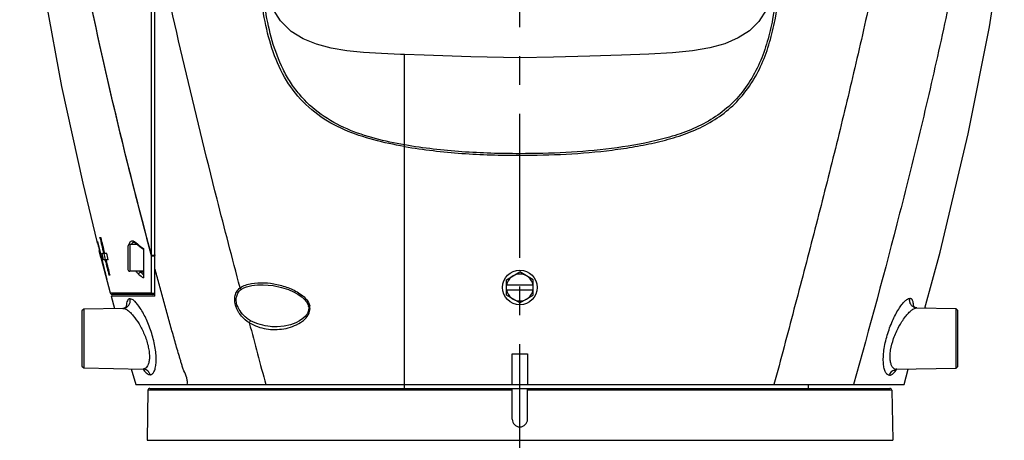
# Model space of a CAD drawing. Header units: millimetres. Extents: x 7426 to 8300, y 123 to 421.
# Tile 11 of 197: x 7938.26 to 7951.08, y 237.42 to 242.9. Entities that reach past the tile are written whole.
import ezdxf

# ---------------------------------------------------------------- set-up
doc = ezdxf.new("R2010")
doc.units = ezdxf.units.MM
doc.linetypes.add('CENTER', pattern=[0.6, 0.375, -0.075, 0.075, -0.075])
doc.layers.add('中心线', color=7, linetype='CENTER')
doc.layers.add('外形图', color=7, linetype='Continuous')

msp = doc.modelspace()

# ---------------------------------------------------------------- linework, layer by layer
at = {"layer": '中心线', "linetype": 'CENTER', "ltscale": 5}
msp.add_line((7944.7717, 224.799), (7944.7717, 282.0941), dxfattribs=at)
at = {"layer": '外形图', "color": 7, "linetype": 'Continuous'}
for p, q in [((7940.0215, 239.297), (7940.0215, 251.6101)), ((7941.6556, 242.8821), (7941.5454, 243.0615)), ((7943.2715, 238.1465), (7943.2715, 242.4434)), ((7943.2715, 238.097), (7943.2715, 242.4433)), ((7943.2715, 241.2462), (7943.2672, 241.2471)), ((7943.2715, 241.2462), (7943.2672, 241.247)), ((7943.2745, 241.2678), (7943.2715, 241.2682)), ((7943.2745, 241.2677), (7943.2715, 241.2682)), ((7939.2665, 240.0094), (7939.2664, 240.0094)), ((7939.2664, 240.0094), (7939.2681, 240.0029)), ((7939.271, 240.0115), (7939.2726, 240.0045)), ((7939.2711, 240.0115), (7939.2743, 240.0115)), ((7939.3063, 240.0625), (7939.3171, 240.0625)), ((7939.3068, 240.0601), (7939.3063, 240.0625)), ((7939.2981, 239.887), (7939.3046, 239.8869)), ((7939.3196, 239.8015), (7939.2981, 239.887)), ((7939.6715, 239.947), (7939.6715, 239.647)), ((7939.7935, 239.972), (7939.6965, 239.972)), ((7939.6965, 239.972), (7939.6965, 239.622)), ((7939.7733, 239.989), (7939.7734, 239.9889)), ((7939.8461, 239.929), (7939.8715, 239.9089)), ((7939.8715, 239.917), (7939.8715, 239.5372)), ((7939.3044, 239.8729), (7939.3079, 239.8731)), ((7939.3193, 239.8015), (7939.4394, 239.3404)), ((7939.3329, 239.8601), (7939.3537, 239.8601)), ((7939.3346, 239.8529), (7939.3329, 239.8601)), ((7939.3537, 239.8601), (7939.3644, 239.8599)), ((7939.3743, 239.7733), (7939.3537, 239.7733)), ((7939.3609, 239.8525), (7939.3592, 239.8596)), ((7939.3644, 239.8601), (7939.3935, 239.8601)), ((7939.3743, 239.7733), (7939.385, 239.7735)), ((7939.3765, 239.7643), (7939.3743, 239.7733)), ((7939.414, 239.7733), (7939.385, 239.7733)), ((7939.385, 239.7733), (7939.3865, 239.7667)), ((7939.9746, 239.8276), (7939.9743, 239.3407)), ((7939.9749, 239.829), (7939.9746, 239.8276)), ((7939.9757, 239.8321), (7939.9749, 239.829)), ((7939.3966, 239.5178), (7939.394, 239.5178)), ((7939.4336, 239.5709), (7939.4231, 239.5709)), ((7939.8715, 239.622), (7939.6965, 239.622)), ((7939.8715, 239.6119), (7939.8348, 239.6108)), ((7944.5965, 239.5131), (7944.7715, 239.6141)), ((7944.5965, 239.311), (7944.5965, 239.5131)), ((7944.9465, 239.5131), (7944.7715, 239.6141)), ((7944.9465, 239.311), (7944.9465, 239.5131)), ((7944.9465, 239.442), (7944.5965, 239.442)), ((7944.5965, 239.382), (7944.9465, 239.382)), ((7939.4393, 239.3406), (7939.9743, 239.3407)), ((7940.0215, 239.297), (7939.451, 239.297)), ((7939.451, 239.297), (7939.4944, 239.1378)), ((7939.9965, 239.322), (7939.4635, 239.322)), ((7939.5328, 239.3412), (7939.9743, 239.3407)), ((7944.7715, 239.21), (7944.5965, 239.311)), ((7944.7715, 239.21), (7944.9465, 239.311)), ((7939.096, 239.1309), (7939.0715, 239.1059)), ((7939.606, 239.1398), (7939.096, 239.1309)), ((7939.096, 239.1309), (7939.096, 238.3632)), ((7939.606, 239.1398), (7939.6072, 239.1398)), ((7949.9385, 239.1459), (7949.9374, 239.1459)), ((7949.9385, 239.1459), (7950.4465, 239.137)), ((7950.4465, 239.137), (7950.4715, 239.1116)), ((7950.4465, 239.137), (7950.4465, 238.3571)), ((7950.4715, 238.3825), (7950.4715, 239.1116)), ((7939.0715, 239.1059), (7939.0715, 238.3882)), ((7944.6715, 238.547), (7944.8719, 238.547)), ((7944.6715, 238.147), (7944.6715, 238.547)), ((7944.8715, 238.547), (7944.8715, 238.147)), ((7939.0715, 238.3882), (7939.096, 238.3632)), ((7939.096, 238.3632), (7939.8674, 238.3497)), ((7939.7131, 238.3524), (7939.7717, 238.1465)), ((7950.4465, 238.3571), (7949.6732, 238.3436)), ((7949.7713, 238.147), (7949.8257, 238.3462)), ((7950.4715, 238.3825), (7950.4465, 238.3571)), ((7939.7718, 238.1465), (7943.2715, 238.1465)), ((7939.9556, 238.097), (7949.5873, 238.097)), ((7943.2715, 238.147), (7949.7713, 238.1471)), ((7944.6715, 237.697), (7944.6715, 238.097)), ((7944.8715, 237.697), (7944.8715, 238.097)), ((7948.5215, 238.147), (7948.5215, 238.097)), ((7939.9306, 238.0725), (7939.9193, 237.4216)), ((7944.6715, 238.0725), (7939.9306, 238.0725)), ((7949.6123, 238.0725), (7944.8714, 238.0725)), ((7949.6123, 238.0725), (7949.6237, 237.4216)), ((7939.9193, 237.4216), (7949.6237, 237.4216))]:
    msp.add_line(p, q, dxfattribs=at)
for points in [[(7938.2621, 246.1761), (7938.3039, 245.5684), (7938.4385, 244.2635), (7938.6031, 243.1407), (7938.8074, 242.0301), (7939.0821, 240.7688), (7939.2663, 240.0094)], [(7950.0433, 239.144), (7950.2421, 239.8729), (7950.6062, 241.4127), (7950.8822, 242.8045), (7951.0762, 244.0468)], [(7947.9828, 243.0314), (7947.8804, 242.8735), (7947.759, 242.7536), (7947.6146, 242.6599), (7947.4411, 242.586), (7947.242, 242.5315), (7947.0167, 242.4933), (7946.7562, 242.4675), (7946.4507, 242.4502), (7946.0946, 242.4376), (7945.6826, 242.4241), (7945.2092, 242.4082), (7944.7715, 242.4034)], [(7943.2715, 242.4433), (7943.2197, 242.4452), (7942.9708, 242.456), (7942.736, 242.4715), (7942.5175, 242.4945), (7942.3149, 242.5285), (7942.1267, 242.5777), (7941.9531, 242.6472), (7941.7948, 242.7451), (7941.6556, 242.8821)], [(7944.7715, 242.4034), (7944.1338, 242.414), (7943.5265, 242.4352), (7943.2715, 242.4433)], [(7939.751, 240.0013), (7939.752, 240.0011), (7939.7618, 239.9972), (7939.7733, 239.989)], [(7939.7734, 239.9889), (7939.803, 239.9641), (7939.8461, 239.929)], [(7941.4301, 239.4481), (7941.5594, 239.4367), (7941.6701, 239.413), (7941.7597, 239.3838), (7941.8263, 239.355), (7941.8804, 239.3255), (7941.9271, 239.2936), (7941.9656, 239.2597), (7941.9958, 239.2231), (7942.016, 239.1838), (7942.0211, 239.1658)], [(7939.4393, 239.3406), (7939.4532, 239.3409), (7939.5328, 239.3412)], [(7939.4393, 239.3406), (7939.443, 239.3327), (7939.4519, 239.3249), (7939.4635, 239.322)], [(7939.4942, 239.1387), (7939.4926, 239.1381), (7939.4857, 239.1377)], [(7939.6572, 239.1643), (7939.6587, 239.1694), (7939.6524, 239.1605), (7939.6243, 239.1428), (7939.6072, 239.1398)], [(7942.0211, 239.1658), (7942.023, 239.1534), (7942.021, 239.1136), (7942.0061, 239.0747), (7941.9807, 239.0389), (7941.9465, 239.0064), (7941.9045, 238.9771), (7941.8548, 238.9512), (7941.7882, 238.9264), (7941.7053, 238.9074), (7941.6111, 238.8992)], [(7949.9374, 239.1459), (7949.921, 239.1486), (7949.896, 239.1627), (7949.8872, 239.1734)], [(7950.0593, 239.1438), (7950.055, 239.144), (7950.0441, 239.147)], [(7939.8673, 238.3497), (7939.883, 238.3469), (7939.8851, 238.3462)], [(7949.6717, 238.3561), (7949.6574, 238.3409), (7949.6604, 238.3415), (7949.6732, 238.3436)]]:
    msp.add_lwpolyline(points, dxfattribs=at)
msp.add_circle((7944.7715, 239.412), 0.225, dxfattribs=at)
for centre, radius, start, end in [((7980.2791, 249.8892), 42.1778, 193.54422, 193.73751), ((7987.072, 251.1469), 49.035, 193.06756, 193.30763), ((7987.4028, 251.1971), 49.358, 193.0375, 193.27882), ((7934.6652, 238.953), 4.7259, 12.67254, 12.85525), ((7939.6965, 239.947), 0.025, 90, 180), ((7941.9306, 242.5613), 3.3514, 229.78859, 230.01321), ((7941.9967, 242.6402), 3.4543, 230.01471, 230.5309), ((7942.1488, 242.8263), 3.6946, 230.54465, 231.94767), ((7976.3079, 249.0181), 38.1168, 193.88204, 194.43254), ((7976.9256, 249.0776), 38.7275, 193.74936, 194.29119), ((7989.3894, 251.7097), 51.4197, 193.4332, 193.6549), ((7990.2111, 251.87), 52.2458, 193.39479, 193.61568), ((7939.6965, 239.647), 0.025, 180, 270), ((7941.5333, 241.7146), 2.7403, 231.11437, 232.67582), ((7941.5128, 241.691), 2.6727, 231.11025, 231.44298), ((7941.549, 241.7366), 2.7309, 231.44418, 232.10017), ((7944.7715, 239.412), 0.175, 9.87089, 170.12911), ((7944.7715, 239.412), 0.175, 189.87089, 350.12911), ((7939.9965, 239.347), 0.025, 270, 359.99978), ((7940.0648, 239.142), 0.4171, 176.5037, 177.46239), ((7942.491, 235.0125), 4.3874, 108.5493, 108.81508), ((7941.8758, 239.1344), 0.1651, 12.13966, 13.0594), ((7941.8967, 239.1387), 0.1437, 11.32636, 12.23185), ((8216.9403, 312.0519), 285.2171, 194.850643, 195.017829), ((7939.8685, 238.4059), 0.0562, 268.96375, 277.82092), ((7939.8658, 238.258), 0.0918, 78.22744, 88.99064), ((7940.2253, 238.5853), 0.4281, 213.60258, 213.76913), ((7940.2015, 238.5692), 0.3994, 213.75456, 215.18151), ((7939.8656, 238.2571), 0.0927, 69.24799, 78.19249), ((7949.6728, 238.4004), 0.0568, 264.48052, 271.00119), ((7940.1699, 238.5471), 0.3609, 215.19035, 216.11413), ((7949.3436, 238.562), 0.3959, 324.19884, 326.23815), ((7939.9556, 238.072), 0.025, 90, 179), ((7949.5873, 238.072), 0.025, 1, 90), ((7944.7715, 237.697), 0.1, 180, 0)]:
    msp.add_arc(centre, radius, start, end, dxfattribs=at)
for points, knots in [([(7950.3717, 251.5962), (7950.3718, 251.5961), (7950.3715, 251.5954), (7950.3718, 251.5941), (7950.3716, 251.5918), (7950.3717, 251.587), (7950.3716, 251.5786), (7950.3716, 251.5659), (7950.3716, 251.5496), (7950.3716, 251.5296), (7950.3715, 251.506), (7950.3715, 251.4674), (7950.3714, 251.4103), (7950.3711, 251.3314), (7950.3705, 251.2388), (7950.3695, 251.133), (7950.368, 251.0141), (7950.3646, 250.8307), (7950.3577, 250.5722), (7950.345, 250.2295), (7950.3259, 249.8466), (7950.2995, 249.4289), (7950.2652, 248.9819), (7950.2226, 248.5119), (7950.1698, 248.0271), (7950.1145, 247.5344), (7950.0465, 247.0403), (7949.9723, 246.5457), (7949.8955, 246.0498), (7949.8137, 245.5534), (7949.7248, 245.057), (7949.6287, 244.5612), (7949.4934, 243.8999), (7949.3153, 243.0735), (7949.0886, 242.0835), (7948.8485, 241.0956), (7948.5975, 240.1104), (7948.3392, 239.128), (7948.1665, 238.4735), (7948.0786, 238.147)], [0, 0, 0, 0, 0.000034, 0.0001341, 0.0003002, 0.0005327, 0.0011967, 0.0021266, 0.003322, 0.0047827, 0.0065076, 0.0084953, 0.0132502, 0.019023, 0.0257901, 0.0335322, 0.0422297, 0.0518525, 0.0737404, 0.0989117, 0.1270379, 0.1577597, 0.1906513, 0.2253106, 0.2612168, 0.2975563, 0.3339832, 0.3705264, 0.407201, 0.4439754, 0.4808208, 0.517726, 0.5546918, 0.6287854, 0.7030237, 0.7773268, 0.8516315, 0.9258766, 1, 1, 1, 1]), ([(7938.5335, 247.1613), (7938.6635, 245.9273), (7939.0622, 243.4616), (7939.6506, 241.0373), (7939.9746, 239.8276)], [0, 0, 0, 0, 0.4977015, 1, 1, 1, 1]), ([(7939.9757, 239.8321), (7939.6534, 241.0419), (7939.2119, 242.8667), (7938.7675, 245.3203), (7938.6036, 246.551), (7938.5384, 247.1647)], [0, 0, 0, 0, 0.5022242, 0.7524313, 1, 1, 1, 1]), ([(7951.008, 247.1647), (7950.9681, 246.7873), (7950.8752, 246.0307), (7950.7014, 244.8968), (7950.4943, 243.7622), (7950.2569, 242.6302), (7949.9962, 241.5019), (7949.6242, 240.0049), (7949.3217, 238.8887), (7949.1132, 238.1471)], [0, 0, 0, 0, 0.1233867, 0.2478583, 0.3729642, 0.4983989, 0.6239641, 0.749491, 1, 1, 1, 1]), ([(7939.9757, 239.8321), (7939.9758, 240.0037), (7939.976, 240.3515), (7939.977, 240.8789), (7939.9781, 241.4173), (7939.9779, 241.9643), (7939.9782, 242.5177), (7939.9804, 243.2641), (7939.9806, 243.8259), (7939.9804, 244.2013)], [0, 0, 0, 0, 0.1178252, 0.2387561, 0.3621397, 0.4875008, 0.6143206, 0.7421825, 1, 1, 1, 1]), ([(7941.1296, 239.4074), (7941.0286, 239.7919), (7940.6302, 241.3294), (7940.2618, 242.8752), (7940.0215, 244.0414)], [0, 0, 0, 0, 0.2502978, 1, 1, 1, 1]), ([(7943.2672, 241.247), (7943.1341, 241.2705), (7942.8701, 241.3257), (7942.4855, 241.4511), (7942.1312, 241.6486), (7941.8366, 241.9312), (7941.6253, 242.2829), (7941.4924, 242.6721), (7941.4145, 243.0764), (7941.3883, 243.3499), (7941.3797, 243.4869)], [0, 0, 0, 0, 0.1247674, 0.2485941, 0.3719285, 0.4957461, 0.6207551, 0.7467886, 0.8733131, 1, 1, 1, 1]), ([(7948.1326, 243.4957), (7948.1201, 243.2974), (7948.0876, 243), (7947.9967, 242.6131), (7947.898, 242.3325), (7947.7588, 242.0707), (7947.5753, 241.8397), (7947.352, 241.6493), (7947.0987, 241.5032), (7946.8264, 241.3971), (7946.4484, 241.2946), (7945.9615, 241.2136), (7945.3689, 241.1624), (7944.9709, 241.1537), (7944.7715, 241.1537)], [0, 0, 0, 0, 0.1260871, 0.1890658, 0.2518524, 0.3143178, 0.3763111, 0.4379092, 0.4993757, 0.560936, 0.6228416, 0.7475669, 0.8734696, 1, 1, 1, 1]), ([(7944.7715, 241.1333), (7944.9726, 241.1342), (7945.3739, 241.1419), (7945.8733, 241.1847), (7946.2675, 241.243), (7946.5586, 241.3009), (7946.8439, 241.3784), (7947.1188, 241.4853), (7947.3749, 241.6322), (7947.6008, 241.8242), (7947.7867, 242.0571), (7947.9273, 242.3213), (7948.0274, 242.6043), (7948.1188, 242.9947), (7948.1517, 243.2946), (7948.1639, 243.4947)], [0, 0, 0, 0, 0.1264693, 0.2522994, 0.3148175, 0.3770018, 0.4388612, 0.500456, 0.5619778, 0.623663, 0.6857285, 0.7482026, 0.8109902, 0.8739517, 1, 1, 1, 1]), ([(7943.2715, 241.2682), (7943.1433, 241.2908), (7942.8892, 241.3443), (7942.5189, 241.4643), (7942.1764, 241.6507), (7941.9368, 241.8725), (7941.7827, 242.082), (7941.654, 242.3108), (7941.5393, 242.6212), (7941.4569, 243.0089), (7941.4273, 243.2718), (7941.4169, 243.4036)], [0, 0, 0, 0, 0.124792, 0.2486382, 0.3719074, 0.4955885, 0.5579951, 0.62069, 0.746725, 0.8732737, 1, 1, 1, 1]), ([(7943.2715, 241.2462), (7943.3945, 241.2258), (7943.6421, 241.19), (7944.0165, 241.1552), (7944.3934, 241.1365), (7944.6454, 241.1328), (7944.7715, 241.1333)], [0, 0, 0, 0, 0.2483694, 0.4980978, 0.7488183, 1, 1, 1, 1]), ([(7944.7715, 241.1537), (7944.52, 241.1537), (7944.019, 241.1679), (7943.5202, 241.2244), (7943.2745, 241.2677)], [0, 0, 0, 0, 0.5019716, 1, 1, 1, 1]), ([(7939.689, 239.9712), (7939.6906, 239.9796), (7939.6945, 239.9942), (7939.7052, 240.0121), (7939.7208, 240.0213), (7939.7322, 240.0204), (7939.7374, 240.019)], [0, 0, 0, 0, 0.3304316, 0.5828956, 0.7885256, 1, 1, 1, 1]), ([(7939.7374, 240.019), (7939.7398, 240.0183), (7939.7506, 240.0144), (7939.7601, 240.0077), (7939.7669, 240.0019)], [0, 0, 0, 0, 0.2185286, 1, 1, 1, 1]), ([(7939.276, 239.9898), (7939.2785, 239.9785), (7939.286, 239.9443), (7939.2934, 239.91), (7939.2981, 239.887)], [0, 0, 0, 0, 0.3305389, 1, 1, 1, 1]), ([(7939.7152, 239.9723), (7939.7183, 239.9806), (7939.7249, 239.9924), (7939.7395, 240.0005), (7939.747, 240.0014), (7939.7507, 240.0013)], [0, 0, 0, 0, 0.5461447, 0.7727179, 1, 1, 1, 1]), ([(7939.999, 239.8208), (7939.9966, 239.8206), (7939.9881, 239.8209), (7939.979, 239.8233), (7939.9746, 239.8276)], [0, 0, 0, 0, 0.2833698, 1, 1, 1, 1]), ([(7940.0215, 239.8351), (7940.0214, 239.8325), (7940.0178, 239.8281), (7940.0108, 239.8249), (7939.9999, 239.8224), (7939.9872, 239.8229), (7939.9778, 239.8266), (7939.9749, 239.829)], [0, 0, 0, 0, 0.1513575, 0.2806946, 0.4452581, 0.7821848, 1, 1, 1, 1]), ([(7939.9962, 239.8272), (7939.9942, 239.8272), (7939.9872, 239.8276), (7939.9799, 239.8293), (7939.9757, 239.8321)], [0, 0, 0, 0, 0.282915, 1, 1, 1, 1]), ([(7940.0215, 239.835), (7940.0215, 239.8353), (7940.0217, 239.8359), (7940.0209, 239.8358), (7940.0206, 239.8349), (7940.0195, 239.8337), (7940.0174, 239.8321), (7940.0143, 239.8305), (7940.0104, 239.829), (7940.0044, 239.8276), (7939.9995, 239.8272), (7939.9962, 239.8272)], [0, 0, 0, 0, 0.0292478, 0.0386417, 0.070837, 0.1167469, 0.2184943, 0.342874, 0.4886493, 0.6499996, 1, 1, 1, 1]), ([(7940.0215, 239.8351), (7940.0214, 239.8331), (7940.0202, 239.8288), (7940.0147, 239.8245), (7940.0075, 239.8217), (7940.002, 239.8209), (7939.999, 239.8208)], [0, 0, 0, 0, 0.2095631, 0.4301303, 0.6978565, 1, 1, 1, 1]), ([(7940.443, 238.1465), (7940.4457, 238.1601), (7940.4457, 238.1904), (7940.433, 238.252), (7940.4058, 238.3117), (7940.3822, 238.3731), (7940.3672, 238.4201), (7940.3537, 238.4677), (7940.3352, 238.5309), (7940.3116, 238.6097), (7940.2754, 238.7363), (7940.2304, 238.8946), (7940.1775, 239.0848), (7940.125, 239.2752), (7940.073, 239.4658), (7940.0386, 239.5929), (7940.0215, 239.6565)], [0, 0, 0, 0, 0.0264187, 0.0569257, 0.1196426, 0.1510461, 0.18254, 0.2139758, 0.2454131, 0.3083276, 0.3712041, 0.4969365, 0.622669, 0.7484195, 0.8741952, 1, 1, 1, 1]), ([(7939.813, 239.5815), (7939.81, 239.584), (7939.7967, 239.5958), (7939.7856, 239.6099), (7939.7778, 239.6213)], [0, 0, 0, 0, 0.2204727, 1, 1, 1, 1]), ([(7939.813, 239.5816), (7939.8124, 239.588), (7939.8166, 239.6016), (7939.8284, 239.6095), (7939.8348, 239.6108)], [0, 0, 0, 0, 0.4982681, 1, 1, 1, 1]), ([(7941.076, 239.1655), (7941.0683, 239.1887), (7941.0581, 239.2356), (7941.063, 239.3048), (7941.0873, 239.3646), (7941.1148, 239.3951), (7941.1297, 239.4075)], [0, 0, 0, 0, 0.2781552, 0.5406802, 0.7796196, 1, 1, 1, 1]), ([(7941.0953, 239.172), (7941.0876, 239.1928), (7941.0774, 239.2352), (7941.082, 239.2984), (7941.1069, 239.3521), (7941.1331, 239.379), (7941.1472, 239.39)], [0, 0, 0, 0, 0.2766055, 0.5377957, 0.7764391, 1, 1, 1, 1]), ([(7941.1297, 239.4075), (7941.1518, 239.4221), (7941.2008, 239.445), (7941.3062, 239.4717), (7941.389, 239.4753), (7941.444, 239.4728)], [0, 0, 0, 0, 0.2448131, 0.4926927, 1, 1, 1, 1]), ([(7941.1297, 239.4075), (7941.1308, 239.4056), (7941.1355, 239.3988), (7941.1418, 239.393), (7941.1472, 239.39)], [0, 0, 0, 0, 0.2586931, 1, 1, 1, 1]), ([(7941.1472, 239.39), (7941.1881, 239.4144), (7941.2835, 239.4431), (7941.3806, 239.4489), (7941.4301, 239.4481)], [0, 0, 0, 0, 0.48993, 1, 1, 1, 1]), ([(7941.444, 239.4728), (7941.4994, 239.4704), (7941.6115, 239.4554), (7941.748, 239.415), (7941.8536, 239.3666), (7941.9299, 239.3194), (7941.9983, 239.2581), (7942.0296, 239.2021), (7942.0366, 239.1717)], [0, 0, 0, 0, 0.2379348, 0.4828599, 0.6081578, 0.7356856, 0.8661457, 1, 1, 1, 1]), ([(7939.6072, 239.1398), (7939.622, 239.1403), (7939.651, 239.1484), (7939.6837, 239.1779), (7939.7017, 239.2184), (7939.7013, 239.2487), (7939.6978, 239.2636)], [0, 0, 0, 0, 0.2557139, 0.4964718, 0.7363944, 1, 1, 1, 1]), ([(7939.6978, 239.2636), (7939.6911, 239.2634), (7939.6763, 239.2584), (7939.6612, 239.237), (7939.652, 239.2058), (7939.6493, 239.1813), (7939.6484, 239.1675)], [0, 0, 0, 0, 0.1716371, 0.3726549, 0.6443484, 1, 1, 1, 1]), ([(7939.9583, 238.275), (7939.9631, 238.2749), (7939.9731, 238.2765), (7939.9871, 238.2841), (7939.9996, 238.2968), (7940.0154, 238.3219), (7940.0299, 238.3659), (7940.0389, 238.431), (7940.0394, 238.5099), (7940.031, 238.5989), (7940.0139, 238.6937), (7939.9809, 238.821), (7939.927, 238.9677), (7939.8605, 239.0982), (7939.8045, 239.181), (7939.7669, 239.2251), (7939.7331, 239.254), (7939.7082, 239.2641), (7939.6978, 239.2636)], [0, 0, 0, 0, 0.0129223, 0.0264744, 0.041848, 0.059866, 0.1052748, 0.1639677, 0.2348799, 0.3153758, 0.4021389, 0.4916179, 0.6660892, 0.818279, 0.8810355, 0.9326063, 0.9720811, 1, 1, 1, 1]), ([(7939.9814, 239.3361), (7939.9807, 239.3364), (7939.9781, 239.3376), (7939.9757, 239.3392), (7939.9743, 239.3407)], [0, 0, 0, 0, 0.2748293, 1, 1, 1, 1]), ([(7939.9965, 239.322), (7939.9915, 239.322), (7939.9811, 239.326), (7939.9754, 239.3356), (7939.9743, 239.3407)], [0, 0, 0, 0, 0.4868427, 1, 1, 1, 1]), ([(7940.0024, 239.3337), (7940.0006, 239.3335), (7939.9936, 239.333), (7939.9863, 239.3341), (7939.9814, 239.3361)], [0, 0, 0, 0, 0.2578809, 1, 1, 1, 1]), ([(7940.0123, 239.3364), (7940.0136, 239.337), (7940.0178, 239.3392), (7940.0215, 239.3437), (7940.0215, 239.347)], [0, 0, 0, 0, 0.3074486, 1, 1, 1, 1]), ([(7949.583, 238.2689), (7949.5731, 238.2688), (7949.5502, 238.2773), (7949.5269, 238.3111), (7949.5103, 238.3607), (7949.5012, 238.4268), (7949.5006, 238.5067), (7949.509, 238.5968), (7949.5264, 238.6927), (7949.5598, 238.8216), (7949.6145, 238.9701), (7949.6818, 239.1022), (7949.7387, 239.1861), (7949.7767, 239.2307), (7949.811, 239.2601), (7949.8361, 239.2699), (7949.8467, 239.2697)], [0, 0, 0, 0, 0.026141, 0.0593537, 0.1047689, 0.1635207, 0.234505, 0.3149785, 0.4017922, 0.4913035, 0.6658632, 0.8181436, 0.8809111, 0.9326016, 0.972056, 1, 1, 1, 1]), ([(7949.9374, 239.1459), (7949.9224, 239.1463), (7949.8933, 239.1545), (7949.8608, 239.184), (7949.8429, 239.2243), (7949.8432, 239.2547), (7949.8467, 239.2697)], [0, 0, 0, 0, 0.2589524, 0.4972467, 0.7340371, 1, 1, 1, 1]), ([(7949.897, 239.165), (7949.8963, 239.18), (7949.8939, 239.2066), (7949.8849, 239.2404), (7949.8694, 239.2638), (7949.8538, 239.2694), (7949.8467, 239.2697)], [0, 0, 0, 0, 0.3590393, 0.6326112, 0.832078, 1, 1, 1, 1]), ([(7939.606, 239.1398), (7939.6158, 239.14), (7939.638, 239.1338), (7939.6703, 239.1136), (7939.7054, 239.0828), (7939.7574, 239.0253), (7939.8209, 238.9327), (7939.887, 238.8026), (7939.928, 238.6819), (7939.9466, 238.5838), (7939.9518, 238.5168), (7939.9482, 238.458), (7939.9354, 238.4019), (7939.9126, 238.3651), (7939.8924, 238.3552)], [0, 0, 0, 0, 0.0316911, 0.0726567, 0.1233246, 0.1829318, 0.3243247, 0.4867657, 0.6561497, 0.7369122, 0.8106082, 0.8744251, 0.926877, 1, 1, 1, 1]), ([(7941.2503, 238.9507), (7941.2126, 238.9751), (7941.1409, 239.0371), (7941.0915, 239.1195), (7941.076, 239.1655)], [0, 0, 0, 0, 0.4810764, 1, 1, 1, 1]), ([(7941.268, 238.9781), (7941.2501, 238.9888), (7941.1782, 239.0381), (7941.1184, 239.1098), (7941.0953, 239.172)], [0, 0, 0, 0, 0.2396103, 1, 1, 1, 1]), ([(7941.2503, 238.9507), (7941.2854, 238.9321), (7941.3565, 238.8981), (7941.4704, 238.8698), (7941.5855, 238.8609), (7941.7007, 238.871), (7941.8139, 238.9003), (7941.9038, 238.943), (7941.9685, 238.9919), (7942.0111, 239.039), (7942.0403, 239.0987), (7942.042, 239.1448), (7942.0376, 239.1669)], [0, 0, 0, 0, 0.124841, 0.2462122, 0.3660048, 0.4859104, 0.6073125, 0.7314811, 0.7953467, 0.8610157, 0.9292068, 1, 1, 1, 1]), ([(7942.0211, 239.1658), (7942.0211, 239.1658), (7942.0216, 239.1661), (7942.0223, 239.166), (7942.0238, 239.1664), (7942.0265, 239.1669), (7942.0311, 239.1679), (7942.035, 239.1687), (7942.0372, 239.1692)], [0, 0, 0, 0, 0.0176527, 0.0695419, 0.1544081, 0.2709709, 0.5908193, 1, 1, 1, 1]), ([(7949.6359, 238.747), (7949.6548, 238.8005), (7949.6991, 238.8987), (7949.7685, 239.0079), (7949.8268, 239.0769), (7949.8664, 239.114), (7949.9025, 239.1383), (7949.9276, 239.1461), (7949.9385, 239.1459)], [0, 0, 0, 0, 0.3290263, 0.6231533, 0.7477379, 0.8530441, 0.9369077, 1, 1, 1, 1]), ([(7941.2503, 238.9507), (7941.2519, 238.956), (7941.2563, 238.9664), (7941.264, 238.9744), (7941.268, 238.9781)], [0, 0, 0, 0, 0.5053149, 1, 1, 1, 1]), ([(7941.6111, 238.8992), (7941.5819, 238.8987), (7941.464, 238.9035), (7941.3464, 238.9364), (7941.268, 238.9781)], [0, 0, 0, 0, 0.2478952, 1, 1, 1, 1]), ([(7949.6674, 238.3439), (7949.658, 238.3448), (7949.638, 238.3525), (7949.6152, 238.3792), (7949.5991, 238.4183), (7949.5899, 238.4694), (7949.5888, 238.5306), (7949.599, 238.6256), (7949.6187, 238.6984), (7949.6359, 238.747)], [0, 0, 0, 0, 0.0641024, 0.1386676, 0.2327819, 0.3500108, 0.4898349, 0.6486271, 1, 1, 1, 1]), ([(7939.9583, 238.275), (7939.9546, 238.2899), (7939.94, 238.319), (7939.9133, 238.3381), (7939.8984, 238.3438)], [0, 0, 0, 0, 0.4912275, 1, 1, 1, 1]), ([(7949.583, 238.2689), (7949.5878, 238.2881), (7949.6098, 238.3262), (7949.6518, 238.3431), (7949.6732, 238.3436)], [0, 0, 0, 0, 0.4803151, 1, 1, 1, 1]), ([(7939.8784, 238.3344), (7939.8848, 238.3256), (7939.8975, 238.3098), (7939.922, 238.2865), (7939.9444, 238.2756), (7939.9583, 238.275)], [0, 0, 0, 0, 0.3211875, 0.5910465, 1, 1, 1, 1]), ([(7949.583, 238.2689), (7949.5972, 238.2693), (7949.6202, 238.2808), (7949.6452, 238.3049), (7949.6582, 238.3212), (7949.6647, 238.3303)], [0, 0, 0, 0, 0.4074409, 0.6779745, 1, 1, 1, 1])]:
    msp.add_open_spline(points, degree=3, knots=knots, dxfattribs=at)
for points in [[(7939.7669, 240.0019), (7939.7673, 239.9971), (7939.7696, 239.9921), (7939.7733, 239.989)], [(7939.3537, 239.7733), (7939.3473, 239.7998), (7939.3409, 239.8264), (7939.3346, 239.8529)], [(7939.3798, 239.7738), (7939.3735, 239.8), (7939.3672, 239.8263), (7939.3609, 239.8525)], [(7939.414, 239.7733), (7939.4071, 239.8022), (7939.4003, 239.8311), (7939.3935, 239.8601)], [(7939.8348, 239.6108), (7939.8309, 239.6136), (7939.8271, 239.6166), (7939.8236, 239.6198)], [(7940.0024, 239.3337), (7940.0058, 239.3342), (7940.0092, 239.335), (7940.0123, 239.3364)], [(7939.8924, 238.3552), (7939.8873, 238.3527), (7939.8817, 238.351), (7939.8761, 238.3502)]]:
    msp.add_open_spline(points, degree=3, dxfattribs=at)

doc.saveas('drawing.dxf')
